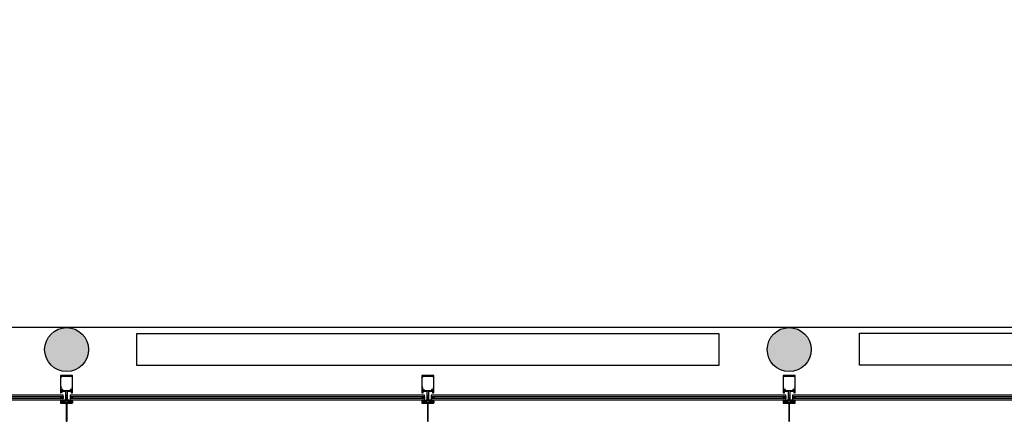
# Model space of a CAD drawing. Header units: millimetres. Extents: x -114 to 74467, y -1893 to 23658.
# Tile 19 of 52: x 43210 to 48115, y -114 to 1887. Entities that reach past the tile are written whole.
import ezdxf

# ---------------------------------------------------------------- set-up
doc = ezdxf.new("R2010")
doc.units = ezdxf.units.MM
doc.header["$LTSCALE"] = 100
for name, color, linetype in [('AA28----_KONSTRUKTIE', 8, 'Continuous'), ('AL28----_KONSTRUKTIE', 4, 'Continuous'), ('AL31----_BUITENKOZIJNEN', 1, 'Continuous'), ('AL51----_RADIATOREN', 8, 'Continuous')]:
    doc.layers.add(name, color=color, linetype=linetype)

# ---------------------------------------------------------------- blocks, each defined once
blk = doc.blocks.new('Kozijn nieuwbouw')
at = {"layer": 'AL31----_BUITENKOZIJNEN'}
for points in [[(-2, 137.5), (2, 137.5), (2, 227.5), (-2, 227.5)], [(-5, 128.9), (-23.9, 128.9), (-23.9, 132.7), (-25.4, 132.7), (-25.4, 129.8), (-27.8, 127.1), (-26.3, 125.3), (-27.8, 122.5), (-19.4, 122.5), (-19.4, 123.3), (-20.8, 123.3), (-20.8, 125.4), (-11.2, 125.4), (-11.2, 123.3), (-12.6, 123.3), (-12.6, 122.5), (-6.4, 122.5), (-6.4, 119.9), (-5, 119.9), (-5, 122.5), (0, 122.5), (5, 122.5), (5, 119.9), (6.4, 119.9), (6.4, 122.5), (12.6, 122.5), (12.6, 123.3), (11.2, 123.3), (11.2, 125.4), (20.8, 125.4), (20.8, 123.3), (19.4, 123.3), (19.4, 122.5), (27.8, 122.5), (26.3, 125.3), (27.8, 127.1), (25.4, 129.8), (25.4, 132.7), (23.9, 132.7), (23.9, 128.9), (5, 128.9), (5, 125.6), (0, 125.6), (-5, 125.6)], [(5, 122.5), (0, 122.5), (-5, 122.5), (-5, 119.9), (-5, 117.2), (-1.5, 117.2), (-1.5, 111.7), (-3, 111.7), (-3, 111.1), (-2.7, 110.8), (-3, 110.4), (-3, 110), (0, 108.3), (3, 110), (3, 110.4), (2.7, 110.8), (3, 111.1), (3, 111.7), (1.5, 111.7), (1.5, 117.2), (5, 117.2)], [(-26, 56.8), (-26, 58.5), (-28.2, 58.5), (-28.2, 69.8), (-18, 69.8), (-18, 71.5), (-28.2, 71.5), (-28.2, 75.8), (28.2, 75.8), (28.2, 71.5), (18, 71.5), (18, 69.8), (28.2, 69.8), (28.2, 58.5), (26, 58.5), (26, 56.8), (28.2, 56.8), (28.2, 7), (26, 7), (26, 5.2), (28.2, 5.2), (28.2, 2), (-28.2, 2), (-28.2, 5.2), (-26, 5.2), (-26, 7), (-28.2, 7), (-28.2, 56.8)]]:
    blk.add_lwpolyline(points, close=True, dxfattribs=at)
for points in [[(30, 137, 0.414214), (29.5, 137.5), (0, 137.5), (-2, 137.5), (-29.5, 137.5, 0.414214), (-30, 137), (-30, 123, 0.414214), (-29.5, 122.5), (-28.8, 122.5), (-27.3, 125.3), (-28.8, 127.1), (-28.8, 135.8), (-25.4, 135.8), (-25.4, 133), (-23.9, 133), (-23.9, 135.8), (0, 135.8), (23.9, 135.8), (23.9, 133), (25.4, 133), (25.4, 135.8), (28.8, 135.8), (28.8, 127.1), (27.3, 125.3), (28.8, 122.5), (28.9, 122.5), (29.5, 122.5, 0.414214), (30, 123)], [(30, 84.5, 0.414214), (29.5, 85), (28.5, 85), (27.5, 83.5), (28.5, 83.5), (28.5, 81.8), (24.5, 81.8), (24.5, 83.5), (25.5, 83.5), (24.5, 85), (23.5, 85, 0.414214), (23, 84.5), (23, 80), (28.2, 80), (28.2, 77.5), (5, 77.5), (5, 116.2, 0.414214), (4, 117.2), (2.5, 117.2, 0.414214), (1.5, 116.2), (1.5, 114.2), (3, 114.5), (3, 111.1), (3, 110), (3, 108), (2.7, 107.7), (3, 107.4), (3, 104.9), (2.7, 104.7), (3, 104.3), (3, 101.9), (2.7, 101.6), (3, 101.3), (3, 98.8, -1), (-3, 98.8), (-3, 101.3), (-2.7, 101.6), (-3, 101.9), (-3, 104.3), (-2.7, 104.7), (-3, 104.9), (-3, 107.4), (-2.7, 107.7), (-3, 108), (-3, 110.4), (-3, 111.7), (-3, 114.5), (-1.5, 114.2), (-1.5, 116.2, 0.414214), (-2.5, 117.2), (-4, 117.2, 0.414214), (-5, 116.2), (-5, 77.5), (-28.2, 77.5), (-28.2, 80), (-23, 80), (-23, 84.5, 0.414214), (-23.5, 85), (-24.5, 85), (-25.5, 83.5), (-24.5, 83.5), (-24.5, 81.8), (-28.5, 81.8), (-28.5, 83.5), (-27.5, 83.5), (-28.5, 85), (-29.5, 85, 0.414214), (-30, 84.5), (-30, 0.5, 0.414214), (-29.5, 0), (29.5, 0, 0.414214), (30, 0.5)]]:
    blk.add_lwpolyline(points, format="xyb", close=True, dxfattribs=at)

msp = doc.modelspace()

# ---------------------------------------------------------------- hatches: boundary and pattern name
at = {"layer": 'AA28----_KONSTRUKTIE'}
h = msp.add_hatch(color=256, dxfattribs=at)
h.dxf.hatch_style = 1
h.paths.add_polyline_path([(43552.8, 243.3, 1), (43333.8, 243.3, 1)])
h = msp.add_hatch(color=256, dxfattribs=at)
h.dxf.hatch_style = 1
h.paths.add_polyline_path([(47152.8, 243.3, 1), (46933.8, 243.3, 1)])

# ---------------------------------------------------------------- linework, layer by layer
at = {"layer": 'AL28----_KONSTRUKTIE'}
for centre in [(43443.3, 243.3), (47043.3, 243.3)]:
    msp.add_circle(centre, 109.5, dxfattribs=at)
at = {"layer": 'AL31----_BUITENKOZIJNEN'}
for points in [[(64937.8, 12822.1), (64937.8, 353.3), (37971.3, 353.3)], [(43413.3, 9.3), (43413.3, -0.7), (43426.3, 9.3), (43426.3, -0.7), (43413.3, 9.3)], [(43460.3, 9.3), (43460.3, -0.7), (43473.3, 9.3), (43473.3, -0.7), (43460.3, 9.3)], [(45213.3, 9.3), (45213.3, -0.7), (45226.3, 9.3), (45226.3, -0.7), (45213.3, 9.3)], [(45260.3, 9.3), (45260.3, -0.7), (45273.3, 9.3), (45273.3, -0.7), (45260.3, 9.3)], [(47013.3, 9.3), (47013.3, -0.7), (47026.3, 9.3), (47026.3, -0.7), (47013.3, 9.3)], [(47060.3, 9.3), (47060.3, -0.7), (47073.3, 9.3), (47073.3, -0.7), (47060.3, 9.3)]]:
    msp.add_lwpolyline(points, dxfattribs=at)
for points in [[(43426.3, 9.3), (43426.3, 15.3), (41660.3, 15.3), (41660.3, 9.3)], [(45226.3, 9.3), (45226.3, 15.3), (43460.3, 15.3), (43460.3, 9.3)], [(47026.3, 9.3), (47026.3, 15.3), (45260.3, 15.3), (45260.3, 9.3)], [(48826.3, 9.3), (48826.3, 15.3), (47060.3, 15.3), (47060.3, 9.3)], [(43426.3, -6.7), (43426.3, -0.7), (41660.3, -0.7), (41660.3, -6.7)], [(45226.3, -6.7), (45226.3, -0.7), (43460.3, -0.7), (43460.3, -6.7)], [(47026.3, -6.7), (47026.3, -0.7), (45260.3, -0.7), (45260.3, -6.7)], [(48826.3, -6.7), (48826.3, -0.7), (47060.3, -0.7), (47060.3, -6.7)]]:
    msp.add_lwpolyline(points, close=True, dxfattribs=at)
at = {"layer": 'AL51----_RADIATOREN'}
for points in [[(43793.3, 323.3), (46693.3, 323.3), (46693.3, 163.3), (43793.3, 163.3)], [(47393.3, 325.3), (50293.3, 325.3), (50293.3, 165.3), (47393.3, 165.3)]]:
    msp.add_lwpolyline(points, close=True, dxfattribs=at)

# ---------------------------------------------------------------- block references
at = {"layer": 'AL31----_BUITENKOZIJNEN', "rotation": 180}
for p in [(43443.3, 113.3), (45243.3, 113.3), (47043.3, 113.3)]:
    msp.add_blockref('Kozijn nieuwbouw', p, dxfattribs=at)

doc.saveas('drawing.dxf')
